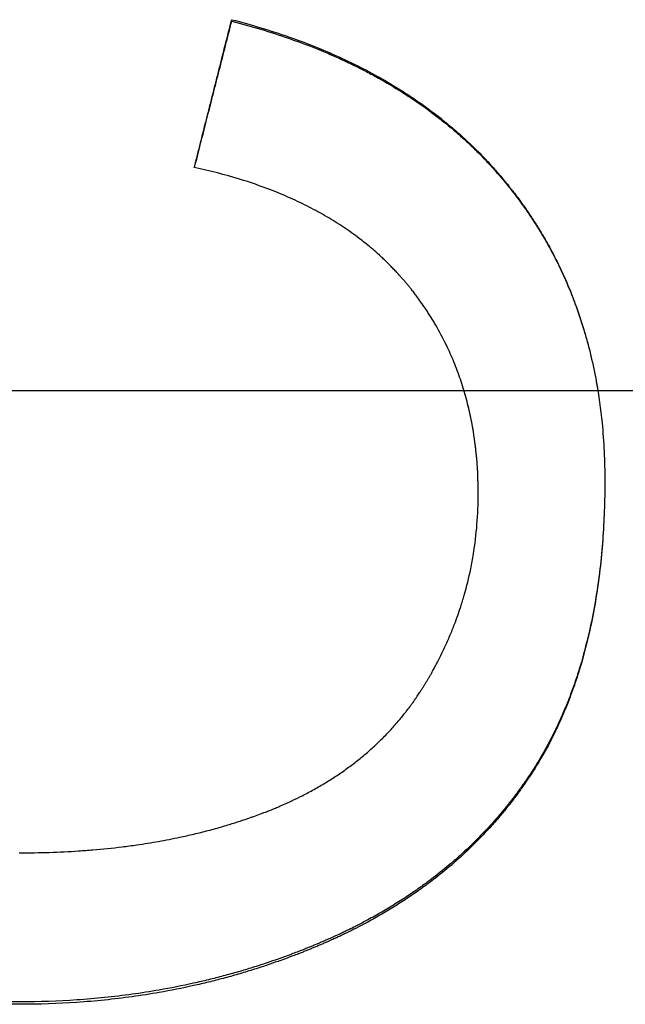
# Model space of a CAD drawing. Extents: x 0 to 197, y -3 to 3.
# Tile 6 of 11: x 0.871 to 1.132, y -0.264 to 0.16. Entities that reach past the tile are written whole.
import ezdxf

# ---------------------------------------------------------------- set-up
doc = ezdxf.new("R2010")
doc.units = 0
doc.header["$MEASUREMENT"] = 0
doc.linetypes.add('CHAIN', pattern=[0.7087, 0.4724, -0.0591, 0.1181, -0.0591])
doc.layers.get('0').update_dxf_attribs({"linetype": 'CONTINUOUS'})

msp = doc.modelspace()

# ---------------------------------------------------------------- linework, layer by layer
msp.add_line((0.96262, 0.15894), (0.96262, 0.15958))
at = {"linetype": 'CHAIN'}
msp.add_line((-0.045, 0), (196.89539, 0), dxfattribs=at)
for points, knots in [([(0.94652, 0.09601), (0.94697, 0.09778), (0.94742, 0.09955), (0.94787, 0.10131), (0.94831, 0.10308), (0.94876, 0.10485), (0.94921, 0.10661), (0.94988, 0.10926), (0.95055, 0.11191), (0.95122, 0.11456), (0.95144, 0.11545), (0.95167, 0.11633), (0.95189, 0.11721), (0.95234, 0.11898), (0.95278, 0.12075), (0.95323, 0.12251), (0.95346, 0.12339), (0.95368, 0.12428), (0.9539, 0.12516), (0.95435, 0.12693), (0.9548, 0.12869), (0.95524, 0.13046), (0.95547, 0.13134), (0.95569, 0.13222), (0.95591, 0.13311), (0.95636, 0.13487), (0.95681, 0.13664), (0.95726, 0.1384), (0.95748, 0.13929), (0.9577, 0.14017), (0.95793, 0.14105), (0.9586, 0.1437), (0.95927, 0.14635), (0.95994, 0.149), (0.96083, 0.15253), (0.96173, 0.15606), (0.96262, 0.15958)], [0, 0, 0, 0, 0.0138985, 0.0138985, 0.0138985, 0.0277971, 0.0277971, 0.0277971, 0.0486448, 0.0486448, 0.0486448, 0.0555941, 0.0555941, 0.0555941, 0.0694926, 0.0694926, 0.0694926, 0.0764419, 0.0764419, 0.0764419, 0.0903404, 0.0903404, 0.0903404, 0.0972897, 0.0972897, 0.0972897, 0.1111882, 0.1111882, 0.1111882, 0.1181375, 0.1181375, 0.1181375, 0.1389853, 0.1389853, 0.1389853, 0.1667823, 0.1667823, 0.1667823, 0.1667823]), ([(0.94662, 0.09599), (0.94905, 0.10555), (0.95147, 0.1151), (0.9539, 0.12466), (0.95435, 0.12641), (0.9548, 0.12817), (0.95524, 0.12993), (0.95547, 0.13081), (0.95569, 0.13169), (0.95591, 0.13257), (0.95636, 0.13433), (0.95681, 0.13609), (0.95726, 0.13785), (0.95904, 0.14488), (0.96083, 0.15191), (0.96262, 0.15894)], [0.0009659, 0.0009659, 0.0009659, 0.0009659, 0.0764419, 0.0764419, 0.0764419, 0.0903404, 0.0903404, 0.0903404, 0.0972897, 0.0972897, 0.0972897, 0.1111882, 0.1111882, 0.1111882, 0.1667823, 0.1667823, 0.1667823, 0.1667823]), ([(0.96262, 0.15958), (0.9711, 0.15741), (0.97924, 0.15496), (0.98706, 0.15223), (0.99298, 0.15017), (0.99871, 0.14794), (1.00426, 0.14556), (1.00614, 0.14475), (1.008, 0.14393), (1.00983, 0.14308), (1.01351, 0.14139), (1.0171, 0.13963), (1.0206, 0.13779), (1.02235, 0.13687), (1.02408, 0.13594), (1.02579, 0.13498), (1.02921, 0.13307), (1.03254, 0.13109), (1.03579, 0.12903), (1.03741, 0.12801), (1.03901, 0.12696), (1.04059, 0.1259), (1.04375, 0.12377), (1.04682, 0.12156), (1.04981, 0.11929), (1.05131, 0.11815), (1.05278, 0.11699), (1.05423, 0.11582), (1.05641, 0.11406), (1.05853, 0.11225), (1.06061, 0.11041), (1.06269, 0.10857), (1.06472, 0.10668), (1.06671, 0.10475), (1.06737, 0.10411), (1.06802, 0.10346), (1.06867, 0.10281), (1.06965, 0.10183), (1.07061, 0.10085), (1.07156, 0.09985), (1.07188, 0.09952), (1.0722, 0.09918), (1.07251, 0.09885), (1.07314, 0.09818), (1.07376, 0.0975), (1.07438, 0.09682), (1.07469, 0.09649), (1.075, 0.09614), (1.0753, 0.0958), (1.07592, 0.09512), (1.07652, 0.09443), (1.07712, 0.09374), (1.07743, 0.09339), (1.07773, 0.09304), (1.07802, 0.0927), (1.07862, 0.092), (1.07921, 0.0913), (1.0798, 0.09059), (1.08009, 0.09024), (1.08038, 0.08988), (1.08067, 0.08953), (1.08111, 0.08899), (1.08154, 0.08846), (1.08197, 0.08792), (1.08211, 0.08774), (1.08225, 0.08756), (1.0824, 0.08738), (1.08268, 0.08702), (1.08296, 0.08666), (1.08325, 0.0863), (1.08339, 0.08612), (1.08353, 0.08594), (1.08367, 0.08575), (1.08409, 0.08521), (1.0845, 0.08466), (1.08492, 0.08412), (1.08519, 0.08375), (1.08547, 0.08339), (1.08574, 0.08302), (1.08656, 0.08192), (1.08736, 0.08081), (1.08816, 0.0797), (1.08868, 0.07895), (1.08921, 0.07821), (1.08972, 0.07746), (1.09075, 0.07596), (1.09176, 0.07444), (1.09274, 0.07292), (1.09324, 0.07215), (1.09372, 0.07139), (1.0942, 0.07061), (1.09516, 0.06907), (1.0961, 0.06752), (1.09701, 0.06595), (1.09747, 0.06517), (1.09792, 0.06438), (1.09836, 0.06359), (1.0997, 0.06122), (1.10098, 0.05882), (1.1022, 0.05638), (1.10302, 0.05476), (1.10381, 0.05313), (1.10458, 0.05148), (1.10612, 0.04818), (1.10756, 0.04483), (1.10891, 0.04143), (1.10959, 0.03972), (1.11024, 0.03801), (1.11086, 0.03628), (1.11212, 0.03282), (1.11328, 0.02931), (1.11434, 0.02574), (1.11487, 0.02396), (1.11538, 0.02216), (1.11586, 0.02035), (1.11683, 0.01673), (1.1177, 0.01305), (1.11848, 0.00933), (1.11887, 0.00746), (1.11923, 0.00559), (1.11957, 0.00369), (1.12061, -0.00208), (1.12143, -0.00797), (1.12203, -0.01399), (1.12283, -0.02209), (1.12323, -0.03041), (1.12323, -0.03896)], [0, 0, 0, 0, 0.162343, 0.162343, 0.162343, 0.285182, 0.285182, 0.285182, 0.326848, 0.326848, 0.326848, 0.410182, 0.410182, 0.410182, 0.451848, 0.451848, 0.451848, 0.535182, 0.535182, 0.535182, 0.576848, 0.576848, 0.576848, 0.660182, 0.660182, 0.660182, 0.701848, 0.701848, 0.701848, 0.764348, 0.764348, 0.764348, 0.826848, 0.826848, 0.826848, 0.847682, 0.847682, 0.847682, 0.878932, 0.878932, 0.878932, 0.889348, 0.889348, 0.889348, 0.910182, 0.910182, 0.910182, 0.920598, 0.920598, 0.920598, 0.941432, 0.941432, 0.941432, 0.951848, 0.951848, 0.951848, 0.972682, 0.972682, 0.972682, 0.983098, 0.983098, 0.983098, 0.998723, 0.998723, 0.998723, 1.003932, 1.003932, 1.003932, 1.014348, 1.014348, 1.014348, 1.019557, 1.019557, 1.019557, 1.035182, 1.035182, 1.035182, 1.045598, 1.045598, 1.045598, 1.076848, 1.076848, 1.076848, 1.097682, 1.097682, 1.097682, 1.139348, 1.139348, 1.139348, 1.160182, 1.160182, 1.160182, 1.201848, 1.201848, 1.201848, 1.222682, 1.222682, 1.222682, 1.285182, 1.285182, 1.285182, 1.326848, 1.326848, 1.326848, 1.410182, 1.410182, 1.410182, 1.451848, 1.451848, 1.451848, 1.535182, 1.535182, 1.535182, 1.576848, 1.576848, 1.576848, 1.660182, 1.660182, 1.660182, 1.701848, 1.701848, 1.701848, 1.82901, 1.82901, 1.82901, 2, 2, 2, 2]), ([(0.96262, 0.15894), (0.9711, 0.15678), (0.97924, 0.15434), (0.98706, 0.15162), (0.99298, 0.14956), (0.99871, 0.14735), (1.00426, 0.14497), (1.00614, 0.14417), (1.008, 0.14335), (1.00983, 0.1425), (1.01351, 0.14082), (1.0171, 0.13907), (1.0206, 0.13724), (1.02235, 0.13632), (1.02408, 0.13539), (1.02579, 0.13444), (1.02921, 0.13254), (1.03254, 0.13056), (1.03579, 0.12851), (1.03741, 0.12749), (1.03901, 0.12645), (1.04059, 0.12539), (1.04375, 0.12327), (1.04682, 0.12107), (1.04981, 0.11881), (1.05131, 0.11767), (1.05278, 0.11652), (1.05423, 0.11535), (1.05641, 0.1136), (1.05853, 0.1118), (1.06061, 0.10996), (1.06131, 0.10935), (1.06199, 0.10874), (1.06268, 0.10811), (1.06404, 0.10687), (1.06538, 0.10561), (1.06671, 0.10433), (1.06737, 0.10369), (1.06802, 0.10305), (1.06867, 0.1024), (1.06965, 0.10142), (1.07061, 0.10044), (1.07156, 0.09945), (1.07188, 0.09912), (1.0722, 0.09878), (1.07251, 0.09845), (1.07314, 0.09778), (1.07376, 0.09711), (1.07438, 0.09643), (1.07469, 0.0961), (1.075, 0.09576), (1.0753, 0.09542), (1.07592, 0.09474), (1.07652, 0.09405), (1.07712, 0.09336), (1.07743, 0.09302), (1.07773, 0.09267), (1.07802, 0.09232), (1.07847, 0.0918), (1.07892, 0.09128), (1.07936, 0.09075), (1.0795, 0.09058), (1.07965, 0.0904), (1.0798, 0.09022), (1.08009, 0.08987), (1.08038, 0.08952), (1.08067, 0.08917), (1.08082, 0.08899), (1.08096, 0.08881), (1.08111, 0.08863), (1.08139, 0.08828), (1.08168, 0.08792), (1.08197, 0.08756), (1.08211, 0.08739), (1.08225, 0.08721), (1.0824, 0.08703), (1.08268, 0.08667), (1.08296, 0.08631), (1.08325, 0.08595), (1.08339, 0.08577), (1.08353, 0.08559), (1.08367, 0.08541), (1.08409, 0.08487), (1.0845, 0.08432), (1.08492, 0.08378), (1.08519, 0.08341), (1.08547, 0.08305), (1.08574, 0.08269), (1.08656, 0.08159), (1.08736, 0.08049), (1.08816, 0.07938), (1.08868, 0.07864), (1.08921, 0.07789), (1.08972, 0.07714), (1.09075, 0.07565), (1.09176, 0.07414), (1.09274, 0.07262), (1.09324, 0.07186), (1.09372, 0.0711), (1.0942, 0.07033), (1.09516, 0.0688), (1.0961, 0.06725), (1.09701, 0.06569), (1.09747, 0.06491), (1.09792, 0.06412), (1.09836, 0.06333), (1.0997, 0.06097), (1.10098, 0.05858), (1.1022, 0.05616), (1.10302, 0.05454), (1.10381, 0.05291), (1.10458, 0.05127), (1.10612, 0.04799), (1.10756, 0.04465), (1.10891, 0.04126), (1.10959, 0.03956), (1.11024, 0.03785), (1.11086, 0.03613), (1.11212, 0.03269), (1.11328, 0.02919), (1.11434, 0.02564), (1.11487, 0.02386), (1.11538, 0.02207), (1.11586, 0.02027), (1.11683, 0.01666), (1.1177, 0.013), (1.11848, 0.00929), (1.11887, 0.00743), (1.11923, 0.00556), (1.11957, 0.00368), (1.11979, 0.00246), (1.12, 0.00123), (1.12021, 0)], [0, 0, 0, 0, 0.162343, 0.162343, 0.162343, 0.285182, 0.285182, 0.285182, 0.326848, 0.326848, 0.326848, 0.410182, 0.410182, 0.410182, 0.451848, 0.451848, 0.451848, 0.535182, 0.535182, 0.535182, 0.576848, 0.576848, 0.576848, 0.660182, 0.660182, 0.660182, 0.701848, 0.701848, 0.701848, 0.764348, 0.764348, 0.764348, 0.785182, 0.785182, 0.785182, 0.826848, 0.826848, 0.826848, 0.847682, 0.847682, 0.847682, 0.878932, 0.878932, 0.878932, 0.889348, 0.889348, 0.889348, 0.910182, 0.910182, 0.910182, 0.920598, 0.920598, 0.920598, 0.941432, 0.941432, 0.941432, 0.951848, 0.951848, 0.951848, 0.967473, 0.967473, 0.967473, 0.972682, 0.972682, 0.972682, 0.983098, 0.983098, 0.983098, 0.988307, 0.988307, 0.988307, 0.998723, 0.998723, 0.998723, 1.003932, 1.003932, 1.003932, 1.014348, 1.014348, 1.014348, 1.019557, 1.019557, 1.019557, 1.035182, 1.035182, 1.035182, 1.045598, 1.045598, 1.045598, 1.076848, 1.076848, 1.076848, 1.097682, 1.097682, 1.097682, 1.139348, 1.139348, 1.139348, 1.160182, 1.160182, 1.160182, 1.201848, 1.201848, 1.201848, 1.222682, 1.222682, 1.222682, 1.285182, 1.285182, 1.285182, 1.326848, 1.326848, 1.326848, 1.410182, 1.410182, 1.410182, 1.451848, 1.451848, 1.451848, 1.535182, 1.535182, 1.535182, 1.576848, 1.576848, 1.576848, 1.660182, 1.660182, 1.660182, 1.701848, 1.701848, 1.701848, 1.728858, 1.728858, 1.728858, 1.728858]), ([(1.06872, -0.04445), (1.06872, -0.03851), (1.06843, -0.03273), (1.06787, -0.0271), (1.06744, -0.02288), (1.06685, -0.01874), (1.06611, -0.01469), (1.06586, -0.01334), (1.06559, -0.012), (1.0653, -0.01067), (1.06474, -0.00801), (1.0641, -0.00538), (1.06338, -0.0028), (1.06303, -0.0015), (1.06265, -0.00022), (1.06226, 0.00105), (1.06148, 0.0036), (1.06063, 0.00611), (1.0597, 0.00858), (1.05924, 0.00982), (1.05876, 0.01105), (1.05826, 0.01226), (1.05727, 0.0147), (1.0562, 0.01709), (1.05506, 0.01945), (1.05364, 0.0224), (1.0521, 0.02529), (1.05046, 0.02811), (1.05013, 0.02868), (1.0498, 0.02924), (1.04946, 0.0298), (1.04878, 0.03092), (1.04809, 0.03204), (1.04738, 0.03314), (1.04702, 0.03369), (1.04666, 0.03424), (1.0463, 0.03479), (1.04575, 0.03561), (1.04519, 0.03642), (1.04463, 0.03723), (1.04444, 0.0375), (1.04425, 0.03777), (1.04406, 0.03804), (1.04348, 0.03884), (1.0429, 0.03964), (1.04231, 0.04044), (1.04191, 0.04097), (1.04151, 0.04149), (1.04111, 0.04202), (1.0409, 0.04228), (1.0407, 0.04254), (1.0405, 0.0428), (1.04019, 0.0432), (1.03988, 0.04359), (1.03957, 0.04398), (1.03926, 0.04437), (1.03894, 0.04475), (1.03862, 0.04514), (1.03831, 0.04553), (1.03799, 0.04591), (1.03767, 0.0463), (1.03735, 0.04668), (1.03702, 0.04706), (1.03669, 0.04744), (1.03659, 0.04757), (1.03648, 0.04769), (1.03637, 0.04782), (1.03604, 0.0482), (1.03571, 0.04857), (1.03537, 0.04895), (1.03515, 0.0492), (1.03493, 0.04945), (1.03471, 0.0497), (1.03426, 0.05019), (1.0338, 0.05068), (1.03335, 0.05117), (1.03312, 0.05142), (1.03289, 0.05166), (1.03266, 0.0519), (1.0322, 0.05239), (1.03173, 0.05287), (1.03126, 0.05335), (1.03102, 0.05359), (1.03079, 0.05383), (1.03055, 0.05407), (1.02984, 0.05478), (1.02912, 0.05548), (1.02839, 0.05618), (1.0279, 0.05665), (1.02741, 0.05711), (1.02691, 0.05757), (1.02592, 0.05848), (1.02491, 0.05938), (1.02388, 0.06027), (1.02337, 0.06072), (1.02285, 0.06116), (1.02233, 0.0616), (1.02076, 0.06291), (1.01915, 0.06419), (1.01751, 0.06544), (1.01641, 0.06627), (1.0153, 0.06709), (1.01417, 0.0679), (1.0119, 0.06951), (1.00957, 0.07107), (1.00717, 0.07257), (1.00597, 0.07332), (1.00475, 0.07406), (1.00351, 0.07478), (1.00104, 0.07623), (0.9985, 0.07762), (0.99589, 0.07895), (0.99459, 0.07962), (0.99327, 0.08028), (0.99193, 0.08092), (0.98925, 0.0822), (0.9865, 0.08343), (0.98368, 0.0846), (0.98227, 0.08518), (0.98084, 0.08576), (0.9794, 0.08631), (0.97507, 0.08799), (0.97058, 0.08954), (0.96593, 0.09097), (0.95974, 0.09287), (0.95327, 0.09455), (0.94652, 0.09601)], [0, 0, 0, 0, 0.166667, 0.166667, 0.166667, 0.291667, 0.291667, 0.291667, 0.333333, 0.333333, 0.333333, 0.416667, 0.416667, 0.416667, 0.458333, 0.458333, 0.458333, 0.541667, 0.541667, 0.541667, 0.583333, 0.583333, 0.583333, 0.666667, 0.666667, 0.666667, 0.770833, 0.770833, 0.770833, 0.791667, 0.791667, 0.791667, 0.833333, 0.833333, 0.833333, 0.854167, 0.854167, 0.854167, 0.885417, 0.885417, 0.885417, 0.895833, 0.895833, 0.895833, 0.927083, 0.927083, 0.927083, 0.947917, 0.947917, 0.947917, 0.958333, 0.958333, 0.958333, 0.973958, 0.973958, 0.973958, 0.989583, 0.989583, 0.989583, 1.005208, 1.005208, 1.005208, 1.020833, 1.020833, 1.020833, 1.026042, 1.026042, 1.026042, 1.041667, 1.041667, 1.041667, 1.052083, 1.052083, 1.052083, 1.072917, 1.072917, 1.072917, 1.083333, 1.083333, 1.083333, 1.104167, 1.104167, 1.104167, 1.114583, 1.114583, 1.114583, 1.145833, 1.145833, 1.145833, 1.166667, 1.166667, 1.166667, 1.208333, 1.208333, 1.208333, 1.229167, 1.229167, 1.229167, 1.291667, 1.291667, 1.291667, 1.333333, 1.333333, 1.333333, 1.416667, 1.416667, 1.416667, 1.458333, 1.458333, 1.458333, 1.541667, 1.541667, 1.541667, 1.583333, 1.583333, 1.583333, 1.666667, 1.666667, 1.666667, 1.708333, 1.708333, 1.708333, 1.833333, 1.833333, 1.833333, 2, 2, 2, 2]), ([(1.06872, -0.04427), (1.06872, -0.03836), (1.06843, -0.0326), (1.06787, -0.02699), (1.06744, -0.02279), (1.06685, -0.01867), (1.06611, -0.01463), (1.06586, -0.01329), (1.06559, -0.01195), (1.0653, -0.01063), (1.06474, -0.00798), (1.0641, -0.00536), (1.06338, -0.00279), (1.06313, -0.00185), (1.06286, -0.00092), (1.06258, 0)], [0, 0, 0, 0, 0.1666667, 0.1666667, 0.1666667, 0.2916667, 0.2916667, 0.2916667, 0.3333333, 0.3333333, 0.3333333, 0.4166667, 0.4166667, 0.4166667, 0.4468698, 0.4468698, 0.4468698, 0.4468698]), ([(0.87152, -0.26313), (0.86278, -0.26313), (0.85422, -0.26284), (0.84586, -0.26226), (0.83945, -0.26181), (0.83316, -0.2612), (0.82698, -0.26041), (0.82484, -0.26014), (0.8227, -0.25984), (0.82058, -0.25953), (0.81634, -0.2589), (0.81216, -0.25819), (0.80803, -0.2574), (0.80597, -0.257), (0.80391, -0.25658), (0.80188, -0.25615), (0.79769, -0.25524), (0.79355, -0.25426), (0.78947, -0.25318), (0.78738, -0.25263), (0.7853, -0.25205), (0.78323, -0.25145), (0.78014, -0.25055), (0.77707, -0.2496), (0.77405, -0.2486), (0.77304, -0.24826), (0.77203, -0.24792), (0.77103, -0.24758), (0.76903, -0.24689), (0.76704, -0.24617), (0.76507, -0.24543), (0.76408, -0.24507), (0.7631, -0.24469), (0.76212, -0.24431), (0.76063, -0.24373), (0.75915, -0.24314), (0.75768, -0.24253), (0.75718, -0.24233), (0.75667, -0.24212), (0.75617, -0.24191), (0.75517, -0.24148), (0.75417, -0.24106), (0.75317, -0.24062), (0.75267, -0.2404), (0.75217, -0.24019), (0.75168, -0.23997), (0.75069, -0.23953), (0.7497, -0.23908), (0.74872, -0.23863), (0.74822, -0.2384), (0.74773, -0.23817), (0.74724, -0.23794), (0.74651, -0.2376), (0.74578, -0.23725), (0.74505, -0.2369), (0.7448, -0.23678), (0.74456, -0.23666), (0.74432, -0.23654), (0.74383, -0.23631), (0.74335, -0.23607), (0.74287, -0.23583), (0.74262, -0.23571), (0.74238, -0.23559), (0.74214, -0.23547), (0.74166, -0.23523), (0.74118, -0.23499), (0.7407, -0.23475), (0.74046, -0.23462), (0.74022, -0.2345), (0.73998, -0.23438), (0.7395, -0.23413), (0.73902, -0.23389), (0.73855, -0.23364), (0.73831, -0.23352), (0.73807, -0.23339), (0.73783, -0.23327), (0.73712, -0.23289), (0.73642, -0.23252), (0.73571, -0.23214), (0.73524, -0.23188), (0.73477, -0.23163), (0.73431, -0.23137), (0.73291, -0.23061), (0.73152, -0.22983), (0.73014, -0.22904), (0.72923, -0.22851), (0.72832, -0.22797), (0.72742, -0.22744), (0.72557, -0.22634), (0.72375, -0.22522), (0.72195, -0.22407), (0.72104, -0.22349), (0.72013, -0.2229), (0.71922, -0.22231), (0.71742, -0.22112), (0.71564, -0.21991), (0.71388, -0.21867), (0.713, -0.21805), (0.71213, -0.21743), (0.71127, -0.2168), (0.70867, -0.21491), (0.70614, -0.21297), (0.70366, -0.21098), (0.70201, -0.20965), (0.70039, -0.2083), (0.69879, -0.20693), (0.69553, -0.20413), (0.69238, -0.20123), (0.68933, -0.19824), (0.68778, -0.19672), (0.68626, -0.19517), (0.68476, -0.1936), (0.68252, -0.19124), (0.68034, -0.18882), (0.67823, -0.18635), (0.67752, -0.18553), (0.67682, -0.1847), (0.67613, -0.18386), (0.67475, -0.18219), (0.6734, -0.18049), (0.67207, -0.17877), (0.67141, -0.17791), (0.67075, -0.17704), (0.6701, -0.17617), (0.6688, -0.17442), (0.66753, -0.17265), (0.66629, -0.17085), (0.66567, -0.16996), (0.66506, -0.16905), (0.66445, -0.16814), (0.66354, -0.16678), (0.66264, -0.1654), (0.66177, -0.16401), (0.66147, -0.16354), (0.66118, -0.16308), (0.66089, -0.16261), (0.66046, -0.16191), (0.66003, -0.1612), (0.6596, -0.1605), (0.65946, -0.16026), (0.65932, -0.16002), (0.65918, -0.15979), (0.65889, -0.15931), (0.65861, -0.15884), (0.65833, -0.15836), (0.65819, -0.15812), (0.65806, -0.15789), (0.65792, -0.15765), (0.65764, -0.15717), (0.65736, -0.15669), (0.65709, -0.15621), (0.65695, -0.15597), (0.65682, -0.15573), (0.65668, -0.15548), (0.65641, -0.155), (0.65614, -0.15452), (0.65587, -0.15403), (0.65574, -0.15379), (0.6556, -0.15354), (0.65547, -0.1533), (0.6552, -0.15281), (0.65494, -0.15233), (0.65467, -0.15184), (0.65454, -0.15159), (0.65441, -0.15135), (0.65428, -0.1511), (0.65402, -0.15062), (0.65376, -0.15013), (0.6535, -0.14964), (0.65337, -0.14939), (0.65325, -0.14914), (0.65312, -0.1489), (0.65274, -0.14816), (0.65236, -0.14742), (0.65198, -0.14668), (0.65173, -0.14619), (0.65148, -0.1457), (0.65124, -0.1452), (0.65074, -0.14421), (0.65026, -0.14322), (0.64978, -0.14222), (0.64954, -0.14173), (0.64931, -0.14123), (0.64907, -0.14073), (0.64837, -0.13925), (0.64769, -0.13776), (0.64702, -0.13626), (0.64658, -0.13527), (0.64614, -0.13427), (0.64572, -0.13327), (0.64486, -0.13127), (0.64403, -0.12926), (0.64323, -0.12724), (0.64284, -0.12624), (0.64244, -0.12522), (0.64206, -0.12421), (0.64129, -0.12218), (0.64055, -0.12014), (0.63984, -0.11808), (0.63948, -0.11706), (0.63914, -0.11603), (0.6388, -0.115), (0.63811, -0.11293), (0.63746, -0.11086), (0.63684, -0.10877), (0.63652, -0.10773), (0.63622, -0.10669), (0.63592, -0.10564), (0.63466, -0.10118), (0.63352, -0.09668), (0.63252, -0.09212), (0.63175, -0.08864), (0.63106, -0.08513), (0.63045, -0.08159), (0.62922, -0.0745), (0.6283, -0.06731), (0.62769, -0.05999), (0.62708, -0.05273), (0.62677, -0.04535), (0.62677, -0.03786)], [0, 0, 0, 0, 0.174978, 0.174978, 0.174978, 0.309062, 0.309062, 0.309062, 0.355658, 0.355658, 0.355658, 0.448848, 0.448848, 0.448848, 0.495444, 0.495444, 0.495444, 0.591349, 0.591349, 0.591349, 0.640659, 0.640659, 0.640659, 0.714625, 0.714625, 0.714625, 0.73928, 0.73928, 0.73928, 0.78859, 0.78859, 0.78859, 0.813245, 0.813245, 0.813245, 0.850761, 0.850761, 0.850761, 0.863622, 0.863622, 0.863622, 0.889345, 0.889345, 0.889345, 0.902206, 0.902206, 0.902206, 0.927929, 0.927929, 0.927929, 0.94079, 0.94079, 0.94079, 0.960082, 0.960082, 0.960082, 0.966512, 0.966512, 0.966512, 0.979374, 0.979374, 0.979374, 0.985804, 0.985804, 0.985804, 0.998665, 0.998665, 0.998665, 1.005096, 1.005096, 1.005096, 1.017957, 1.017957, 1.017957, 1.024388, 1.024388, 1.024388, 1.04368, 1.04368, 1.04368, 1.056541, 1.056541, 1.056541, 1.095125, 1.095125, 1.095125, 1.120847, 1.120847, 1.120847, 1.173374, 1.173374, 1.173374, 1.200178, 1.200178, 1.200178, 1.253787, 1.253787, 1.253787, 1.280591, 1.280591, 1.280591, 1.361005, 1.361005, 1.361005, 1.414613, 1.414613, 1.414613, 1.523863, 1.523863, 1.523863, 1.579503, 1.579503, 1.579503, 1.662964, 1.662964, 1.662964, 1.690784, 1.690784, 1.690784, 1.746425, 1.746425, 1.746425, 1.774245, 1.774245, 1.774245, 1.829849, 1.829849, 1.829849, 1.857632, 1.857632, 1.857632, 1.899307, 1.899307, 1.899307, 1.913198, 1.913198, 1.913198, 1.934036, 1.934036, 1.934036, 1.940982, 1.940982, 1.940982, 1.954873, 1.954873, 1.954873, 1.961819, 1.961819, 1.961819, 1.975711, 1.975711, 1.975711, 1.982656, 1.982656, 1.982656, 1.996548, 1.996548, 1.996548, 2.003494, 2.003494, 2.003494, 2.017386, 2.017386, 2.017386, 2.024331, 2.024331, 2.024331, 2.038223, 2.038223, 2.038223, 2.045169, 2.045169, 2.045169, 2.066006, 2.066006, 2.066006, 2.079898, 2.079898, 2.079898, 2.107681, 2.107681, 2.107681, 2.121573, 2.121573, 2.121573, 2.162897, 2.162897, 2.162897, 2.190329, 2.190329, 2.190329, 2.245194, 2.245194, 2.245194, 2.272626, 2.272626, 2.272626, 2.327491, 2.327491, 2.327491, 2.354923, 2.354923, 2.354923, 2.409788, 2.409788, 2.409788, 2.437221, 2.437221, 2.437221, 2.553878, 2.553878, 2.553878, 2.643102, 2.643102, 2.643102, 2.821551, 2.821551, 2.821551, 2.998796, 2.998796, 2.998796, 2.998796]), ([(0.87152, -0.26419), (0.86278, -0.26419), (0.85422, -0.2639), (0.84586, -0.26332), (0.83945, -0.26287), (0.83316, -0.26225), (0.82698, -0.26146), (0.82484, -0.26119), (0.8227, -0.2609), (0.82058, -0.26058), (0.81634, -0.25995), (0.81216, -0.25924), (0.80803, -0.25844), (0.80597, -0.25804), (0.80391, -0.25762), (0.80188, -0.25718), (0.79769, -0.25628), (0.79355, -0.25528), (0.78947, -0.2542), (0.78738, -0.25365), (0.7853, -0.25307), (0.78323, -0.25247), (0.78014, -0.25157), (0.77707, -0.25061), (0.77405, -0.2496), (0.77102, -0.2486), (0.76803, -0.24754), (0.76507, -0.24643), (0.76408, -0.24606), (0.7631, -0.24568), (0.76212, -0.2453), (0.76063, -0.24472), (0.75915, -0.24412), (0.75768, -0.24352), (0.75718, -0.24331), (0.75667, -0.2431), (0.75617, -0.24288), (0.75517, -0.24246), (0.75417, -0.24203), (0.75317, -0.2416), (0.75267, -0.24138), (0.75217, -0.24116), (0.75168, -0.24094), (0.75069, -0.2405), (0.7497, -0.24005), (0.74872, -0.23959), (0.74822, -0.23936), (0.74773, -0.23914), (0.74724, -0.2389), (0.74651, -0.23856), (0.74578, -0.23821), (0.74505, -0.23786), (0.74432, -0.2375), (0.74359, -0.23715), (0.74287, -0.23679), (0.74214, -0.23643), (0.74142, -0.23606), (0.7407, -0.2357), (0.74046, -0.23557), (0.74022, -0.23545), (0.73998, -0.23533), (0.7395, -0.23508), (0.73902, -0.23483), (0.73855, -0.23459), (0.73831, -0.23446), (0.73807, -0.23434), (0.73783, -0.23421), (0.73712, -0.23384), (0.73642, -0.23346), (0.73571, -0.23308), (0.73524, -0.23282), (0.73477, -0.23257), (0.73431, -0.23231), (0.73291, -0.23154), (0.73152, -0.23076), (0.73014, -0.22996), (0.72923, -0.22943), (0.72832, -0.2289), (0.72742, -0.22836), (0.72557, -0.22725), (0.72375, -0.22613), (0.72195, -0.22498), (0.72104, -0.2244), (0.72013, -0.2238), (0.71922, -0.22321), (0.71742, -0.22201), (0.71564, -0.2208), (0.71388, -0.21956), (0.713, -0.21893), (0.71213, -0.21831), (0.71127, -0.21768), (0.70867, -0.21578), (0.70614, -0.21383), (0.70366, -0.21183), (0.70201, -0.2105), (0.70039, -0.20915), (0.69879, -0.20777), (0.69553, -0.20495), (0.69238, -0.20205), (0.68933, -0.19904), (0.68778, -0.19751), (0.68626, -0.19596), (0.68476, -0.19438), (0.68252, -0.19201), (0.68034, -0.18959), (0.67823, -0.1871), (0.67752, -0.18628), (0.67682, -0.18544), (0.67613, -0.1846), (0.67475, -0.18293), (0.6734, -0.18122), (0.67207, -0.17949), (0.67141, -0.17863), (0.67075, -0.17776), (0.6701, -0.17688), (0.6688, -0.17513), (0.66753, -0.17335), (0.66629, -0.17154), (0.66567, -0.17064), (0.66506, -0.16974), (0.66445, -0.16882), (0.66354, -0.16745), (0.66264, -0.16607), (0.66177, -0.16467), (0.66147, -0.1642), (0.66118, -0.16374), (0.66089, -0.16327), (0.66046, -0.16256), (0.66003, -0.16186), (0.6596, -0.16115), (0.65946, -0.16091), (0.65932, -0.16067), (0.65918, -0.16043), (0.65889, -0.15996), (0.65861, -0.15948), (0.65833, -0.159), (0.65819, -0.15876), (0.65806, -0.15852), (0.65792, -0.15828), (0.65764, -0.1578), (0.65736, -0.15732), (0.65709, -0.15684), (0.65695, -0.1566), (0.65682, -0.15636), (0.65668, -0.15611), (0.65641, -0.15563), (0.65614, -0.15514), (0.65587, -0.15465), (0.65574, -0.15441), (0.6556, -0.15417), (0.65547, -0.15392), (0.6552, -0.15343), (0.65494, -0.15294), (0.65467, -0.15245), (0.65454, -0.15221), (0.65441, -0.15196), (0.65428, -0.15172), (0.65402, -0.15123), (0.65376, -0.15073), (0.6535, -0.15024), (0.65337, -0.14999), (0.65325, -0.14975), (0.65312, -0.1495), (0.65274, -0.14876), (0.65236, -0.14802), (0.65198, -0.14728), (0.65173, -0.14678), (0.65148, -0.14629), (0.65124, -0.14579), (0.65074, -0.1448), (0.65026, -0.1438), (0.64978, -0.1428), (0.64954, -0.1423), (0.64931, -0.1418), (0.64907, -0.1413), (0.64837, -0.13981), (0.64769, -0.13831), (0.64702, -0.13681), (0.64658, -0.13581), (0.64614, -0.13481), (0.64572, -0.13381), (0.64486, -0.1318), (0.64403, -0.12979), (0.64323, -0.12776), (0.64284, -0.12675), (0.64244, -0.12573), (0.64206, -0.12471), (0.64129, -0.12267), (0.64055, -0.12062), (0.63984, -0.11856), (0.63948, -0.11753), (0.63914, -0.1165), (0.6388, -0.11546), (0.63811, -0.11339), (0.63746, -0.11131), (0.63684, -0.10921), (0.63652, -0.10817), (0.63622, -0.10712), (0.63592, -0.10607), (0.63466, -0.10159), (0.63352, -0.09707), (0.63252, -0.0925), (0.63175, -0.089), (0.63106, -0.08547), (0.63045, -0.08192), (0.62922, -0.0748), (0.6283, -0.06758), (0.62769, -0.06024), (0.62708, -0.05289), (0.62677, -0.04544), (0.62677, -0.03786)], [0, 0, 0, 0, 0.174978, 0.174978, 0.174978, 0.309062, 0.309062, 0.309062, 0.355658, 0.355658, 0.355658, 0.448848, 0.448848, 0.448848, 0.495444, 0.495444, 0.495444, 0.591349, 0.591349, 0.591349, 0.640659, 0.640659, 0.640659, 0.714625, 0.714625, 0.714625, 0.78859, 0.78859, 0.78859, 0.813245, 0.813245, 0.813245, 0.850761, 0.850761, 0.850761, 0.863622, 0.863622, 0.863622, 0.889345, 0.889345, 0.889345, 0.902206, 0.902206, 0.902206, 0.927929, 0.927929, 0.927929, 0.94079, 0.94079, 0.94079, 0.960082, 0.960082, 0.960082, 0.979374, 0.979374, 0.979374, 0.998665, 0.998665, 0.998665, 1.005096, 1.005096, 1.005096, 1.017957, 1.017957, 1.017957, 1.024388, 1.024388, 1.024388, 1.04368, 1.04368, 1.04368, 1.056541, 1.056541, 1.056541, 1.095125, 1.095125, 1.095125, 1.120847, 1.120847, 1.120847, 1.173374, 1.173374, 1.173374, 1.200178, 1.200178, 1.200178, 1.253787, 1.253787, 1.253787, 1.280591, 1.280591, 1.280591, 1.361005, 1.361005, 1.361005, 1.414613, 1.414613, 1.414613, 1.523863, 1.523863, 1.523863, 1.579503, 1.579503, 1.579503, 1.662964, 1.662964, 1.662964, 1.690784, 1.690784, 1.690784, 1.746425, 1.746425, 1.746425, 1.774245, 1.774245, 1.774245, 1.829849, 1.829849, 1.829849, 1.857632, 1.857632, 1.857632, 1.899307, 1.899307, 1.899307, 1.913198, 1.913198, 1.913198, 1.934036, 1.934036, 1.934036, 1.940982, 1.940982, 1.940982, 1.954873, 1.954873, 1.954873, 1.961819, 1.961819, 1.961819, 1.975711, 1.975711, 1.975711, 1.982656, 1.982656, 1.982656, 1.996548, 1.996548, 1.996548, 2.003494, 2.003494, 2.003494, 2.017386, 2.017386, 2.017386, 2.024331, 2.024331, 2.024331, 2.038223, 2.038223, 2.038223, 2.045169, 2.045169, 2.045169, 2.066006, 2.066006, 2.066006, 2.079898, 2.079898, 2.079898, 2.107681, 2.107681, 2.107681, 2.121573, 2.121573, 2.121573, 2.162897, 2.162897, 2.162897, 2.190329, 2.190329, 2.190329, 2.245194, 2.245194, 2.245194, 2.272626, 2.272626, 2.272626, 2.327491, 2.327491, 2.327491, 2.354923, 2.354923, 2.354923, 2.409788, 2.409788, 2.409788, 2.437221, 2.437221, 2.437221, 2.553878, 2.553878, 2.553878, 2.643102, 2.643102, 2.643102, 2.821551, 2.821551, 2.821551, 3, 3, 3, 3]), ([(1.12323, -0.03896), (1.12323, -0.04762), (1.12293, -0.056), (1.12233, -0.06412), (1.12169, -0.07267), (1.12073, -0.08093), (1.11943, -0.08888), (1.11875, -0.09304), (1.11798, -0.09712), (1.11712, -0.10111), (1.11579, -0.1073), (1.11424, -0.11329), (1.11247, -0.11908), (1.11184, -0.12113), (1.11119, -0.12315), (1.1105, -0.12515), (1.10948, -0.12815), (1.1084, -0.1311), (1.10725, -0.13398), (1.10687, -0.13495), (1.10648, -0.1359), (1.10609, -0.13685), (1.1053, -0.13876), (1.10448, -0.14063), (1.10363, -0.14248), (1.10321, -0.14341), (1.10278, -0.14433), (1.10234, -0.14524), (1.10167, -0.14664), (1.10098, -0.14804), (1.10028, -0.14941), (1.10003, -0.1499), (1.09978, -0.15038), (1.09953, -0.15086), (1.09903, -0.15182), (1.09852, -0.15277), (1.098, -0.15371), (1.09774, -0.15418), (1.09748, -0.15465), (1.09721, -0.15512), (1.09669, -0.15606), (1.09615, -0.15699), (1.09561, -0.15791), (1.09534, -0.15837), (1.09506, -0.15883), (1.09479, -0.15929), (1.09438, -0.15998), (1.09396, -0.16066), (1.09354, -0.16134), (1.0934, -0.16156), (1.09325, -0.16179), (1.09311, -0.16202), (1.09283, -0.16247), (1.09254, -0.16291), (1.09226, -0.16336), (1.09211, -0.16358), (1.09197, -0.16381), (1.09182, -0.16403), (1.09153, -0.16447), (1.09124, -0.16492), (1.09095, -0.16536), (1.0908, -0.16558), (1.09066, -0.1658), (1.09051, -0.16602), (1.09021, -0.16646), (1.08992, -0.1669), (1.08962, -0.16734), (1.08947, -0.16756), (1.08932, -0.16777), (1.08917, -0.16799), (1.08872, -0.16865), (1.08827, -0.1693), (1.08781, -0.16994), (1.0875, -0.17037), (1.08719, -0.1708), (1.08689, -0.17123), (1.08627, -0.17209), (1.08564, -0.17294), (1.08501, -0.17379), (1.08469, -0.17421), (1.08438, -0.17463), (1.08406, -0.17505), (1.08342, -0.17589), (1.08277, -0.17672), (1.08212, -0.17755), (1.08179, -0.17796), (1.08146, -0.17838), (1.08113, -0.17879), (1.08012, -0.18005), (1.07909, -0.18129), (1.07804, -0.18253), (1.07734, -0.18336), (1.07662, -0.18418), (1.0759, -0.185), (1.07446, -0.18663), (1.07299, -0.18824), (1.07149, -0.18983), (1.07074, -0.19062), (1.06998, -0.19141), (1.06921, -0.19219), (1.06692, -0.19453), (1.06455, -0.19682), (1.06212, -0.19904), (1.06049, -0.20053), (1.05884, -0.20199), (1.05716, -0.20343), (1.05465, -0.20556), (1.05207, -0.20765), (1.04943, -0.20967), (1.04856, -0.21034), (1.04769, -0.211), (1.0468, -0.21166), (1.04504, -0.21296), (1.04324, -0.21425), (1.04142, -0.21551), (1.04051, -0.21614), (1.03959, -0.21676), (1.03866, -0.21738), (1.03681, -0.21862), (1.03492, -0.21983), (1.03301, -0.22102), (1.03206, -0.22162), (1.03109, -0.2222), (1.03012, -0.22279), (1.02818, -0.22395), (1.02621, -0.22509), (1.02421, -0.22621), (1.02322, -0.22677), (1.02221, -0.22732), (1.02119, -0.22787), (1.0197, -0.22867), (1.0182, -0.22946), (1.01667, -0.23024), (1.01619, -0.23049), (1.0157, -0.23074), (1.01521, -0.23099), (1.01422, -0.23148), (1.01324, -0.23197), (1.01224, -0.23245), (1.01175, -0.23269), (1.01125, -0.23293), (1.01075, -0.23317), (1.00975, -0.23365), (1.00874, -0.23412), (1.00772, -0.23458), (1.00722, -0.23482), (1.00671, -0.23505), (1.0062, -0.23528), (1.00543, -0.23563), (1.00466, -0.23597), (1.00389, -0.23631), (1.00364, -0.23642), (1.00338, -0.23654), (1.00312, -0.23665), (1.0026, -0.23687), (1.00208, -0.2371), (1.00156, -0.23732), (1.0013, -0.23743), (1.00104, -0.23754), (1.00078, -0.23765), (1.00026, -0.23788), (0.99974, -0.2381), (0.99922, -0.23831), (0.99895, -0.23842), (0.99869, -0.23853), (0.99843, -0.23864), (0.99791, -0.23886), (0.99738, -0.23907), (0.99686, -0.23929), (0.99659, -0.2394), (0.99633, -0.2395), (0.99607, -0.23961), (0.99554, -0.23982), (0.99502, -0.24003), (0.99449, -0.24024), (0.99423, -0.24035), (0.99397, -0.24045), (0.9937, -0.24056), (0.99317, -0.24076), (0.99265, -0.24097), (0.99212, -0.24118), (0.99186, -0.24128), (0.99159, -0.24138), (0.99133, -0.24148), (0.99053, -0.24179), (0.98974, -0.24209), (0.98895, -0.24239), (0.98842, -0.24259), (0.98789, -0.24279), (0.98735, -0.24299), (0.98629, -0.24338), (0.98523, -0.24377), (0.98416, -0.24415), (0.98363, -0.24434), (0.98309, -0.24453), (0.98256, -0.24472), (0.981, -0.24527), (0.97943, -0.24581), (0.97785, -0.24634), (0.97682, -0.24669), (0.97578, -0.24703), (0.97474, -0.24736), (0.97266, -0.24804), (0.97057, -0.24869), (0.96848, -0.24932), (0.96743, -0.24963), (0.96638, -0.24994), (0.96533, -0.25024), (0.96322, -0.25085), (0.96111, -0.25144), (0.959, -0.252), (0.95794, -0.25228), (0.95688, -0.25256), (0.95581, -0.25283), (0.95369, -0.25337), (0.95155, -0.2539), (0.94941, -0.2544), (0.94834, -0.25465), (0.94727, -0.25489), (0.94619, -0.25513), (0.94131, -0.25622), (0.93638, -0.2572), (0.93142, -0.25806), (0.92755, -0.25874), (0.92365, -0.25935), (0.91973, -0.25989), (0.91189, -0.26097), (0.90395, -0.26178), (0.89592, -0.26232), (0.88788, -0.26286), (0.87975, -0.26313), (0.87152, -0.26313)], [0.001017, 0.001017, 0.001017, 0.001017, 0.169201, 0.169201, 0.169201, 0.346633, 0.346633, 0.346633, 0.439465, 0.439465, 0.439465, 0.583228, 0.583228, 0.583228, 0.634158, 0.634158, 0.634158, 0.710554, 0.710554, 0.710554, 0.73602, 0.73602, 0.73602, 0.78695, 0.78695, 0.78695, 0.812416, 0.812416, 0.812416, 0.851649, 0.851649, 0.851649, 0.865418, 0.865418, 0.865418, 0.892955, 0.892955, 0.892955, 0.906724, 0.906724, 0.906724, 0.934261, 0.934261, 0.934261, 0.94803, 0.94803, 0.94803, 0.968683, 0.968683, 0.968683, 0.975567, 0.975567, 0.975567, 0.989336, 0.989336, 0.989336, 0.99622, 0.99622, 0.99622, 1.009989, 1.009989, 1.009989, 1.016873, 1.016873, 1.016873, 1.030642, 1.030642, 1.030642, 1.037526, 1.037526, 1.037526, 1.058179, 1.058179, 1.058179, 1.071948, 1.071948, 1.071948, 1.099485, 1.099485, 1.099485, 1.113254, 1.113254, 1.113254, 1.140791, 1.140791, 1.140791, 1.154559, 1.154559, 1.154559, 1.19677, 1.19677, 1.19677, 1.225212, 1.225212, 1.225212, 1.282097, 1.282097, 1.282097, 1.310539, 1.310539, 1.310539, 1.395865, 1.395865, 1.395865, 1.452749, 1.452749, 1.452749, 1.537474, 1.537474, 1.537474, 1.565314, 1.565314, 1.565314, 1.620994, 1.620994, 1.620994, 1.648834, 1.648834, 1.648834, 1.704514, 1.704514, 1.704514, 1.732354, 1.732354, 1.732354, 1.788034, 1.788034, 1.788034, 1.815874, 1.815874, 1.815874, 1.856823, 1.856823, 1.856823, 1.869932, 1.869932, 1.869932, 1.896149, 1.896149, 1.896149, 1.909257, 1.909257, 1.909257, 1.935474, 1.935474, 1.935474, 1.948583, 1.948583, 1.948583, 1.968245, 1.968245, 1.968245, 1.9748, 1.9748, 1.9748, 1.987908, 1.987908, 1.987908, 1.994463, 1.994463, 1.994463, 2.007571, 2.007571, 2.007571, 2.014125, 2.014125, 2.014125, 2.027234, 2.027234, 2.027234, 2.033788, 2.033788, 2.033788, 2.046897, 2.046897, 2.046897, 2.053451, 2.053451, 2.053451, 2.066559, 2.066559, 2.066559, 2.073114, 2.073114, 2.073114, 2.092776, 2.092776, 2.092776, 2.105885, 2.105885, 2.105885, 2.132102, 2.132102, 2.132102, 2.14521, 2.14521, 2.14521, 2.183608, 2.183608, 2.183608, 2.208896, 2.208896, 2.208896, 2.259473, 2.259473, 2.259473, 2.284762, 2.284762, 2.284762, 2.335339, 2.335339, 2.335339, 2.360627, 2.360627, 2.360627, 2.411204, 2.411204, 2.411204, 2.436493, 2.436493, 2.436493, 2.551484, 2.551484, 2.551484, 2.641187, 2.641187, 2.641187, 2.820594, 2.820594, 2.820594, 3, 3, 3, 3]), ([(1.12323, -0.03896), (1.12323, -0.04771), (1.12293, -0.05618), (1.12233, -0.06438), (1.12169, -0.07297), (1.12073, -0.08126), (1.11943, -0.08924), (1.11875, -0.09342), (1.11798, -0.09751), (1.11712, -0.10152), (1.11579, -0.10773), (1.11424, -0.11375), (1.11247, -0.11956), (1.11184, -0.12162), (1.11119, -0.12365), (1.1105, -0.12566), (1.10948, -0.12867), (1.1084, -0.13163), (1.10725, -0.13453), (1.10611, -0.13743), (1.1049, -0.14027), (1.10363, -0.14306), (1.10321, -0.14399), (1.10278, -0.14491), (1.10234, -0.14583), (1.10167, -0.14724), (1.10098, -0.14864), (1.10028, -0.15002), (1.10003, -0.1505), (1.09978, -0.15099), (1.09953, -0.15147), (1.09903, -0.15243), (1.09852, -0.15339), (1.098, -0.15433), (1.09774, -0.15481), (1.09748, -0.15528), (1.09721, -0.15575), (1.09669, -0.15669), (1.09615, -0.15763), (1.09561, -0.15855), (1.09534, -0.15902), (1.09506, -0.15948), (1.09479, -0.15994), (1.09438, -0.16063), (1.09396, -0.16131), (1.09354, -0.16199), (1.09311, -0.16267), (1.09269, -0.16335), (1.09226, -0.16402), (1.09183, -0.16469), (1.09139, -0.16536), (1.09095, -0.16603), (1.0908, -0.16625), (1.09066, -0.16647), (1.09051, -0.16669), (1.09021, -0.16713), (1.08992, -0.16758), (1.08962, -0.16801), (1.08947, -0.16823), (1.08932, -0.16845), (1.08917, -0.16867), (1.08872, -0.16933), (1.08827, -0.16998), (1.08781, -0.17063), (1.0875, -0.17106), (1.08719, -0.1715), (1.08689, -0.17193), (1.08627, -0.17279), (1.08564, -0.17364), (1.08501, -0.17449), (1.08469, -0.17491), (1.08438, -0.17534), (1.08406, -0.17576), (1.08342, -0.1766), (1.08277, -0.17744), (1.08212, -0.17827), (1.08179, -0.17869), (1.08146, -0.1791), (1.08113, -0.17951), (1.08012, -0.18078), (1.07909, -0.18203), (1.07804, -0.18327), (1.07734, -0.1841), (1.07662, -0.18493), (1.0759, -0.18575), (1.07446, -0.18739), (1.07299, -0.18901), (1.07149, -0.1906), (1.07074, -0.19139), (1.06998, -0.19218), (1.06921, -0.19297), (1.06692, -0.19532), (1.06455, -0.19761), (1.06212, -0.19985), (1.06049, -0.20134), (1.05884, -0.20281), (1.05716, -0.20425), (1.05465, -0.2064), (1.05207, -0.20849), (1.04943, -0.21052), (1.04856, -0.21119), (1.04769, -0.21186), (1.0468, -0.21251), (1.04504, -0.21383), (1.04324, -0.21512), (1.04142, -0.21638), (1.04051, -0.21701), (1.03959, -0.21764), (1.03866, -0.21826), (1.03681, -0.2195), (1.03492, -0.22072), (1.03301, -0.22192), (1.03206, -0.22251), (1.03109, -0.2231), (1.03012, -0.22369), (1.02818, -0.22486), (1.02621, -0.226), (1.02421, -0.22713), (1.02322, -0.22769), (1.02221, -0.22824), (1.02119, -0.22879), (1.0197, -0.2296), (1.0182, -0.23039), (1.01667, -0.23117), (1.01619, -0.23142), (1.0157, -0.23167), (1.01521, -0.23192), (1.01422, -0.23242), (1.01324, -0.23291), (1.01224, -0.23339), (1.01175, -0.23363), (1.01125, -0.23387), (1.01075, -0.23411), (1.00975, -0.23459), (1.00874, -0.23507), (1.00772, -0.23553), (1.00722, -0.23577), (1.00671, -0.236), (1.0062, -0.23623), (1.00543, -0.23658), (1.00466, -0.23693), (1.00389, -0.23727), (1.00364, -0.23738), (1.00338, -0.23749), (1.00312, -0.23761), (1.0026, -0.23783), (1.00208, -0.23806), (1.00156, -0.23828), (1.0013, -0.23839), (1.00104, -0.23851), (1.00078, -0.23862), (1.00026, -0.23884), (0.99974, -0.23906), (0.99922, -0.23928), (0.99895, -0.23939), (0.99869, -0.2395), (0.99843, -0.23961), (0.99791, -0.23983), (0.99738, -0.24004), (0.99686, -0.24026), (0.99659, -0.24036), (0.99633, -0.24047), (0.99607, -0.24058), (0.99554, -0.24079), (0.99502, -0.241), (0.99449, -0.24122), (0.99423, -0.24132), (0.99397, -0.24143), (0.9937, -0.24153), (0.99317, -0.24174), (0.99265, -0.24195), (0.99212, -0.24215), (0.99186, -0.24226), (0.99159, -0.24236), (0.99133, -0.24246), (0.99053, -0.24277), (0.98974, -0.24307), (0.98895, -0.24338), (0.98842, -0.24358), (0.98789, -0.24377), (0.98735, -0.24397), (0.98629, -0.24437), (0.98523, -0.24476), (0.98416, -0.24514), (0.98363, -0.24533), (0.98309, -0.24552), (0.98256, -0.24571), (0.981, -0.24627), (0.97943, -0.24681), (0.97785, -0.24734), (0.97682, -0.24768), (0.97578, -0.24803), (0.97474, -0.24836), (0.97266, -0.24904), (0.97057, -0.24969), (0.96848, -0.25032), (0.96743, -0.25064), (0.96638, -0.25095), (0.96533, -0.25126), (0.96322, -0.25187), (0.96111, -0.25245), (0.959, -0.25302), (0.95794, -0.2533), (0.95688, -0.25358), (0.95581, -0.25386), (0.95369, -0.2544), (0.95155, -0.25492), (0.94941, -0.25543), (0.94834, -0.25568), (0.94727, -0.25592), (0.94619, -0.25616), (0.94131, -0.25726), (0.93638, -0.25824), (0.93142, -0.25911), (0.92755, -0.25978), (0.92365, -0.2604), (0.91973, -0.26094), (0.91189, -0.26202), (0.90395, -0.26284), (0.89592, -0.26338), (0.88788, -0.26392), (0.87975, -0.26419), (0.87152, -0.26419)], [0, 0, 0, 0, 0.169201, 0.169201, 0.169201, 0.346633, 0.346633, 0.346633, 0.439465, 0.439465, 0.439465, 0.583228, 0.583228, 0.583228, 0.634158, 0.634158, 0.634158, 0.710554, 0.710554, 0.710554, 0.78695, 0.78695, 0.78695, 0.812416, 0.812416, 0.812416, 0.851649, 0.851649, 0.851649, 0.865418, 0.865418, 0.865418, 0.892955, 0.892955, 0.892955, 0.906724, 0.906724, 0.906724, 0.934261, 0.934261, 0.934261, 0.94803, 0.94803, 0.94803, 0.968683, 0.968683, 0.968683, 0.989336, 0.989336, 0.989336, 1.009989, 1.009989, 1.009989, 1.016873, 1.016873, 1.016873, 1.030642, 1.030642, 1.030642, 1.037526, 1.037526, 1.037526, 1.058179, 1.058179, 1.058179, 1.071948, 1.071948, 1.071948, 1.099485, 1.099485, 1.099485, 1.113254, 1.113254, 1.113254, 1.140791, 1.140791, 1.140791, 1.154559, 1.154559, 1.154559, 1.19677, 1.19677, 1.19677, 1.225212, 1.225212, 1.225212, 1.282097, 1.282097, 1.282097, 1.310539, 1.310539, 1.310539, 1.395865, 1.395865, 1.395865, 1.452749, 1.452749, 1.452749, 1.537474, 1.537474, 1.537474, 1.565314, 1.565314, 1.565314, 1.620994, 1.620994, 1.620994, 1.648834, 1.648834, 1.648834, 1.704514, 1.704514, 1.704514, 1.732354, 1.732354, 1.732354, 1.788034, 1.788034, 1.788034, 1.815874, 1.815874, 1.815874, 1.856823, 1.856823, 1.856823, 1.869932, 1.869932, 1.869932, 1.896149, 1.896149, 1.896149, 1.909257, 1.909257, 1.909257, 1.935474, 1.935474, 1.935474, 1.948583, 1.948583, 1.948583, 1.968245, 1.968245, 1.968245, 1.9748, 1.9748, 1.9748, 1.987908, 1.987908, 1.987908, 1.994463, 1.994463, 1.994463, 2.007571, 2.007571, 2.007571, 2.014125, 2.014125, 2.014125, 2.027234, 2.027234, 2.027234, 2.033788, 2.033788, 2.033788, 2.046897, 2.046897, 2.046897, 2.053451, 2.053451, 2.053451, 2.066559, 2.066559, 2.066559, 2.073114, 2.073114, 2.073114, 2.092776, 2.092776, 2.092776, 2.105885, 2.105885, 2.105885, 2.132102, 2.132102, 2.132102, 2.14521, 2.14521, 2.14521, 2.183608, 2.183608, 2.183608, 2.208896, 2.208896, 2.208896, 2.259473, 2.259473, 2.259473, 2.284762, 2.284762, 2.284762, 2.335339, 2.335339, 2.335339, 2.360627, 2.360627, 2.360627, 2.411204, 2.411204, 2.411204, 2.436493, 2.436493, 2.436493, 2.551484, 2.551484, 2.551484, 2.641187, 2.641187, 2.641187, 2.820594, 2.820594, 2.820594, 3, 3, 3, 3]), ([(0.87116, -0.19899), (0.87553, -0.19899), (0.87985, -0.19892), (0.8841, -0.19879), (0.88836, -0.19865), (0.89256, -0.19844), (0.8967, -0.19817), (0.89877, -0.19803), (0.90082, -0.19788), (0.90286, -0.1977), (0.90711, -0.19735), (0.91129, -0.19692), (0.91541, -0.19641), (0.91755, -0.19615), (0.91967, -0.19586), (0.92178, -0.19556), (0.92494, -0.1951), (0.92806, -0.1946), (0.93114, -0.19406), (0.93422, -0.19351), (0.93727, -0.19292), (0.94027, -0.19228), (0.94127, -0.19207), (0.94227, -0.19185), (0.94326, -0.19163), (0.94532, -0.19117), (0.94736, -0.19069), (0.94939, -0.19018), (0.95044, -0.18992), (0.95148, -0.18965), (0.95252, -0.18938), (0.95459, -0.18883), (0.95665, -0.18826), (0.95868, -0.18767), (0.9597, -0.18737), (0.96072, -0.18707), (0.96172, -0.18676), (0.96324, -0.1863), (0.96474, -0.18583), (0.96623, -0.18534), (0.96672, -0.18518), (0.96722, -0.18501), (0.96771, -0.18485), (0.9687, -0.18451), (0.96968, -0.18418), (0.97066, -0.18383), (0.97115, -0.18366), (0.97164, -0.18349), (0.97212, -0.18332), (0.9731, -0.18297), (0.97407, -0.18261), (0.97503, -0.18225), (0.97551, -0.18207), (0.97599, -0.18189), (0.97647, -0.18171), (0.97719, -0.18143), (0.9779, -0.18115), (0.97862, -0.18087), (0.97885, -0.18078), (0.97909, -0.18068), (0.97933, -0.18059), (0.9798, -0.1804), (0.98027, -0.18021), (0.98074, -0.18002), (0.98097, -0.17992), (0.98121, -0.17982), (0.98144, -0.17973), (0.98214, -0.17944), (0.98284, -0.17914), (0.98353, -0.17884), (0.98399, -0.17864), (0.98445, -0.17844), (0.98491, -0.17824), (0.98583, -0.17784), (0.98673, -0.17743), (0.98763, -0.17701), (0.98808, -0.1768), (0.98853, -0.17659), (0.98898, -0.17638), (0.99032, -0.17575), (0.99164, -0.1751), (0.99294, -0.17444), (0.99381, -0.17399), (0.99468, -0.17354), (0.99553, -0.17309), (0.99724, -0.17218), (0.99892, -0.17125), (1.00057, -0.17028), (1.00139, -0.1698), (1.00221, -0.16932), (1.00302, -0.16882), (1.00464, -0.16784), (1.00623, -0.16683), (1.00779, -0.16579), (1.00857, -0.16527), (1.00934, -0.16475), (1.0101, -0.16422), (1.01163, -0.16315), (1.01313, -0.16207), (1.0146, -0.16095), (1.01533, -0.1604), (1.01606, -0.15983), (1.01678, -0.15926), (1.01821, -0.15812), (1.01962, -0.15696), (1.021, -0.15577), (1.02169, -0.15517), (1.02237, -0.15457), (1.02304, -0.15397), (1.02439, -0.15275), (1.0257, -0.15151), (1.02699, -0.15024), (1.02763, -0.14961), (1.02827, -0.14897), (1.0289, -0.14832), (1.03015, -0.14703), (1.03138, -0.14572), (1.03257, -0.14437), (1.03317, -0.1437), (1.03376, -0.14302), (1.03434, -0.14234), (1.03522, -0.14131), (1.03608, -0.14027), (1.03692, -0.13922), (1.0372, -0.13887), (1.03747, -0.13851), (1.03775, -0.13816), (1.0383, -0.13745), (1.03885, -0.13673), (1.03938, -0.13601), (1.03965, -0.13565), (1.03992, -0.13529), (1.04018, -0.13492), (1.04071, -0.13419), (1.04124, -0.13346), (1.04175, -0.13272), (1.04201, -0.13234), (1.04226, -0.13197), (1.04252, -0.1316), (1.0429, -0.13104), (1.04327, -0.13047), (1.04365, -0.1299), (1.04377, -0.12972), (1.04389, -0.12953), (1.04402, -0.12934), (1.04426, -0.12895), (1.04451, -0.12857), (1.04475, -0.12819), (1.04487, -0.128), (1.04499, -0.12781), (1.04511, -0.12761), (1.04535, -0.12723), (1.04559, -0.12684), (1.04582, -0.12645), (1.04594, -0.12626), (1.04606, -0.12606), (1.04618, -0.12587), (1.04641, -0.12548), (1.04665, -0.12509), (1.04688, -0.1247), (1.04699, -0.1245), (1.04711, -0.12431), (1.04722, -0.12411), (1.04745, -0.12372), (1.04768, -0.12333), (1.0479, -0.12293), (1.04802, -0.12274), (1.04813, -0.12254), (1.04824, -0.12234), (1.04846, -0.12195), (1.04869, -0.12156), (1.04891, -0.12116), (1.04902, -0.12097), (1.04912, -0.12077), (1.04923, -0.12057), (1.04956, -0.11998), (1.04988, -0.11939), (1.0502, -0.11879), (1.05042, -0.11839), (1.05063, -0.118), (1.05084, -0.1176), (1.05125, -0.11681), (1.05166, -0.11601), (1.05207, -0.11521), (1.05227, -0.11481), (1.05247, -0.11441), (1.05267, -0.11401), (1.05326, -0.11281), (1.05384, -0.1116), (1.0544, -0.11039), (1.05477, -0.10958), (1.05514, -0.10877), (1.0555, -0.10796), (1.05622, -0.10634), (1.05691, -0.10471), (1.05757, -0.10307), (1.0579, -0.10225), (1.05822, -0.10142), (1.05853, -0.1006), (1.05948, -0.09813), (1.06036, -0.09564), (1.06118, -0.09313), (1.06172, -0.09145), (1.06223, -0.08977), (1.06272, -0.08808), (1.06379, -0.08434), (1.06471, -0.08056), (1.0655, -0.07675), (1.06593, -0.07465), (1.06631, -0.07255), (1.06666, -0.07043), (1.06735, -0.0662), (1.06786, -0.06192), (1.0682, -0.05759), (1.06855, -0.05326), (1.06872, -0.04888), (1.06872, -0.04445)], [0, 0, 0, 0, 0.107397, 0.107397, 0.107397, 0.214794, 0.214794, 0.214794, 0.268492, 0.268492, 0.268492, 0.380317, 0.380317, 0.380317, 0.438443, 0.438443, 0.438443, 0.525633, 0.525633, 0.525633, 0.612823, 0.612823, 0.612823, 0.641886, 0.641886, 0.641886, 0.702199, 0.702199, 0.702199, 0.733449, 0.733449, 0.733449, 0.795949, 0.795949, 0.795949, 0.827199, 0.827199, 0.827199, 0.874074, 0.874074, 0.874074, 0.889699, 0.889699, 0.889699, 0.920949, 0.920949, 0.920949, 0.936574, 0.936574, 0.936574, 0.967824, 0.967824, 0.967824, 0.983449, 0.983449, 0.983449, 1.006887, 1.006887, 1.006887, 1.014699, 1.014699, 1.014699, 1.030324, 1.030324, 1.030324, 1.038137, 1.038137, 1.038137, 1.061574, 1.061574, 1.061574, 1.077199, 1.077199, 1.077199, 1.108449, 1.108449, 1.108449, 1.124074, 1.124074, 1.124074, 1.170949, 1.170949, 1.170949, 1.202199, 1.202199, 1.202199, 1.264699, 1.264699, 1.264699, 1.295949, 1.295949, 1.295949, 1.358449, 1.358449, 1.358449, 1.389699, 1.389699, 1.389699, 1.452199, 1.452199, 1.452199, 1.483449, 1.483449, 1.483449, 1.545949, 1.545949, 1.545949, 1.577199, 1.577199, 1.577199, 1.639699, 1.639699, 1.639699, 1.670949, 1.670949, 1.670949, 1.733449, 1.733449, 1.733449, 1.764699, 1.764699, 1.764699, 1.811574, 1.811574, 1.811574, 1.827199, 1.827199, 1.827199, 1.858449, 1.858449, 1.858449, 1.874074, 1.874074, 1.874074, 1.905324, 1.905324, 1.905324, 1.920949, 1.920949, 1.920949, 1.944387, 1.944387, 1.944387, 1.952199, 1.952199, 1.952199, 1.967824, 1.967824, 1.967824, 1.975637, 1.975637, 1.975637, 1.991262, 1.991262, 1.991262, 1.999074, 1.999074, 1.999074, 2.014699, 2.014699, 2.014699, 2.022512, 2.022512, 2.022512, 2.038137, 2.038137, 2.038137, 2.045949, 2.045949, 2.045949, 2.061574, 2.061574, 2.061574, 2.069387, 2.069387, 2.069387, 2.092824, 2.092824, 2.092824, 2.108449, 2.108449, 2.108449, 2.139699, 2.139699, 2.139699, 2.155324, 2.155324, 2.155324, 2.202199, 2.202199, 2.202199, 2.233449, 2.233449, 2.233449, 2.295949, 2.295949, 2.295949, 2.327199, 2.327199, 2.327199, 2.420949, 2.420949, 2.420949, 2.483449, 2.483449, 2.483449, 2.621624, 2.621624, 2.621624, 2.697299, 2.697299, 2.697299, 2.84865, 2.84865, 2.84865, 3, 3, 3, 3])]:
    msp.add_open_spline(points, degree=3, knots=knots)

doc.saveas('drawing.dxf')
